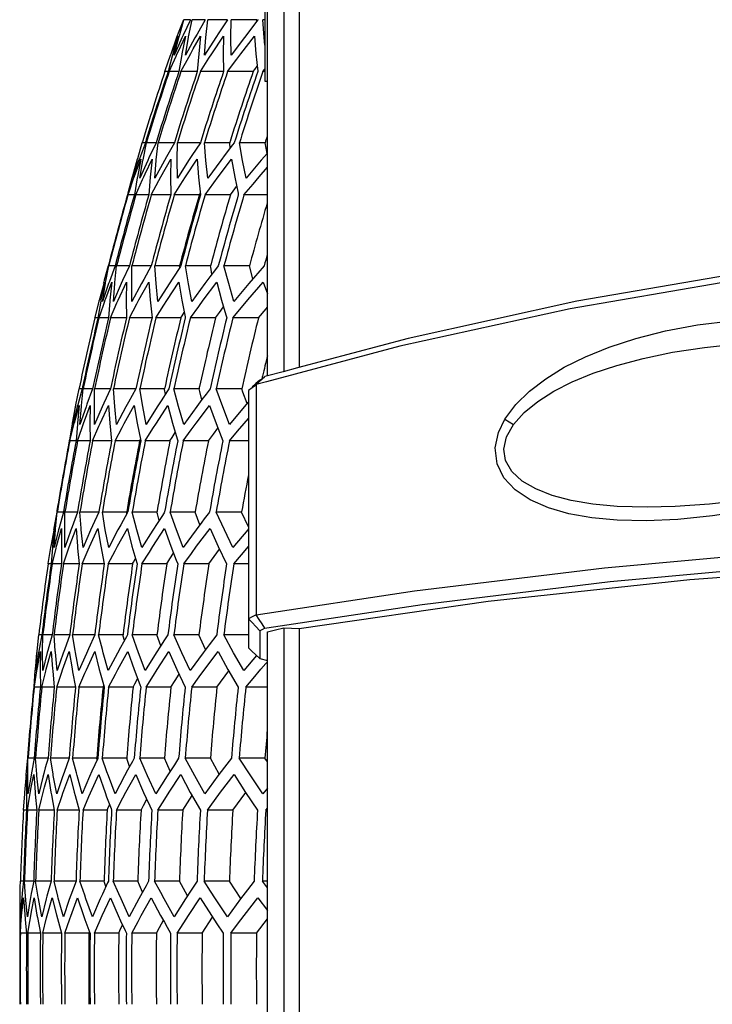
# Model space of a CAD drawing. Extents: x 0 to 297, y 0 to 210.
# Tile 36 of 41: x 213 to 222, y 148 to 161. Entities that reach past the tile are written whole.
import ezdxf

# ---------------------------------------------------------------- set-up
doc = ezdxf.new("R2010")
doc.units = 0
doc.header["$LTSCALE"] = 16.335
doc.header["$MEASUREMENT"] = 0
doc.layers.get('0').update_dxf_attribs({"linetype": 'CONTINUOUS'})

msp = doc.modelspace()

# ---------------------------------------------------------------- linework, layer by layer
at = {"color": 7, "linetype": 'Continuous'}
for p, q in [((216.14716, 162.32854), (216.14716, 160.19666)), ((216.17716, 160.19666), (216.17716, 162.08715)), ((215.1127, 160.97632), (215.04666, 160.80345)), ((215.06496, 160.78973), (215.11909, 160.97632)), ((215.20229, 160.97632), (215.10992, 160.78192)), ((215.20229, 160.97632), (215.11909, 160.97632)), ((215.17864, 160.76045), (215.22152, 160.97632)), ((215.38864, 160.97632), (215.22152, 160.97632)), ((215.38864, 160.97632), (215.28495, 160.79454)), ((215.39684, 160.75123), (215.42087, 160.97632)), ((215.67337, 160.97632), (215.42087, 160.97632)), ((215.67337, 160.97632), (215.56123, 160.8087)), ((216.04345, 160.97632), (215.71889, 160.97632)), ((216.05322, 160.96879), (215.94135, 160.82373)), ((216.04316, 160.95574), (216.04345, 160.97632)), ((216.05904, 160.97632), (216.05322, 160.96879)), ((216.14716, 160.97632), (216.11827, 160.97632)), ((215.02609, 160.74961), (214.95215, 160.54102)), ((214.95622, 160.5424), (215.04241, 160.76848)), ((215.04241, 160.76848), (214.97729, 160.5435)), ((214.99455, 160.52599), (215.05383, 160.75137)), ((215.09396, 160.74833), (215.01847, 160.5795)), ((215.03446, 160.77152), (215.02609, 160.74961)), ((215.04666, 160.80345), (215.03446, 160.77152)), ((215.04432, 160.5705), (215.13822, 160.76848)), ((215.05383, 160.75137), (215.05752, 160.7641)), ((215.05752, 160.7641), (215.06496, 160.78973)), ((215.13822, 160.76848), (215.09372, 160.54391)), ((215.10992, 160.78192), (215.09396, 160.74833)), ((215.13815, 160.52599), (215.17689, 160.75164)), ((215.25833, 160.74788), (215.13815, 160.52599)), ((215.17689, 160.75164), (215.17864, 160.76045)), ((215.23814, 160.60619), (215.33064, 160.76848)), ((215.28495, 160.79454), (215.25833, 160.74788)), ((215.33064, 160.76848), (215.30667, 160.54337)), ((215.52326, 160.75194), (215.37885, 160.52599)), ((215.37885, 160.52599), (215.39684, 160.75123)), ((215.4715, 160.54411), (215.62136, 160.76848)), ((215.56123, 160.8087), (215.52326, 160.75194)), ((215.84004, 160.54392), (216.01298, 160.76848)), ((216.38717, 160.76848), (216.38717, 160.31815)), ((214.88147, 160.33113), (214.95002, 160.52486)), ((214.9741, 160.53136), (214.92697, 160.35175)), ((214.95002, 160.52486), (214.95622, 160.5424)), ((214.95149, 160.36436), (215.0188, 160.51517)), ((214.97729, 160.5435), (214.9741, 160.53136)), ((215.01847, 160.5795), (214.99455, 160.52599)), ((215.0188, 160.51517), (215.03033, 160.54101)), ((215.03033, 160.54101), (215.04432, 160.5705)), ((215.092, 160.5339), (215.05505, 160.31815)), ((215.08058, 160.31815), (215.18063, 160.503)), ((215.09372, 160.54391), (215.092, 160.5339)), ((215.18063, 160.503), (215.20511, 160.54824)), ((215.20511, 160.54824), (215.23814, 160.60619)), ((215.30667, 160.54337), (215.28873, 160.31815)), ((215.43647, 160.48922), (215.4715, 160.54411)), ((215.78863, 160.47436), (215.84004, 160.54392)), ((215.3273, 160.31815), (215.43647, 160.48922)), ((215.67319, 160.31815), (215.78863, 160.47436)), ((216.01814, 160.34608), (216.04818, 160.38632)), ((214.87688, 160.31815), (214.88147, 160.33113)), ((214.91815, 160.31815), (214.87688, 160.31815)), ((214.92697, 160.35175), (214.91815, 160.31815)), ((214.93087, 160.31815), (214.95149, 160.36436)), ((215.05505, 160.31815), (214.93087, 160.31815)), ((215.28873, 160.31815), (215.08058, 160.31815)), ((215.62124, 160.31815), (215.3273, 160.31815)), ((215.9973, 160.31815), (215.67319, 160.31815)), ((215.9973, 160.31815), (216.01814, 160.34608)), ((216.05489, 160.32438), (216.05556, 160.31815)), ((216.12137, 160.31815), (216.14716, 160.34867)), ((216.14716, 160.31815), (216.12137, 160.31815)), ((216.14716, 160.19666), (216.17716, 160.19666)), ((216.14716, 160.19666), (216.17716, 160.19666)), ((216.17716, 159.41748), (216.17716, 160.19666)), ((214.53233, 159.21883), (214.58907, 159.41748)), ((214.63, 159.41748), (214.55355, 159.2145)), ((214.63, 159.41748), (214.58907, 159.41748)), ((214.60051, 159.20187), (214.64261, 159.41748)), ((214.76574, 159.41748), (214.64261, 159.41748)), ((214.76574, 159.41748), (214.67566, 159.22552)), ((214.76845, 159.20166), (214.79106, 159.41748)), ((214.99743, 159.41748), (214.79106, 159.41748)), ((214.99743, 159.41748), (214.89656, 159.23867)), ((215.32705, 159.41748), (215.03567, 159.41748)), ((215.32705, 159.41748), (215.21833, 159.25327)), ((215.69978, 159.41748), (215.37855, 159.41748)), ((215.73623, 159.38962), (215.64385, 159.26873)), ((215.70015, 159.41288), (215.69978, 159.41748)), ((215.70526, 159.34909), (215.70015, 159.41288)), ((215.75753, 159.41748), (215.73623, 159.38962)), ((216.14833, 159.41748), (215.82274, 159.41748)), ((216.17265, 159.27962), (216.14833, 159.41748)), ((216.17716, 158.96715), (216.17716, 159.41748)), ((215.21833, 159.25327), (215.17859, 159.19325)), ((214.52545, 159.20732), (214.46477, 158.99447)), ((214.47237, 158.99001), (214.52481, 159.1925)), ((214.54473, 159.19107), (214.4767, 158.99649)), ((214.49192, 158.99302), (214.5726, 159.20732)), ((214.52481, 159.1925), (214.52877, 159.20638)), ((214.5726, 159.20732), (214.52876, 158.98227)), ((214.52877, 159.20638), (214.53233, 159.21883)), ((214.55355, 159.2145), (214.54473, 159.19107)), ((214.66036, 159.19292), (214.56064, 158.96715)), ((214.56064, 158.96715), (214.59866, 159.19242)), ((214.59866, 159.19242), (214.60051, 159.20187)), ((214.62852, 159.02398), (214.71442, 159.20732)), ((214.67566, 159.22552), (214.66036, 159.19292)), ((214.71442, 159.20732), (214.69086, 158.98175)), ((214.87063, 159.1927), (214.74981, 158.96715)), ((214.74981, 158.96715), (214.76741, 159.19178)), ((214.76741, 159.19178), (214.76845, 159.20166)), ((214.82551, 158.98255), (214.95212, 159.20732)), ((214.89656, 159.23867), (214.87063, 159.1927)), ((215.17859, 159.19325), (215.03555, 158.96715)), ((215.13944, 158.98309), (215.28772, 159.20732)), ((214.4767, 158.99649), (214.46645, 158.96715)), ((214.60922, 158.98279), (214.62852, 159.02398)), ((214.45796, 158.96934), (214.40857, 158.77825)), ((214.41821, 158.78237), (214.481, 158.96206)), ((214.46132, 158.98234), (214.45796, 158.96934)), ((214.46477, 158.99447), (214.46132, 158.98234)), ((214.46645, 158.96715), (214.47237, 158.99001)), ((214.481, 158.96206), (214.49043, 158.98905)), ((214.49043, 158.98905), (214.49192, 158.99302)), ((214.52716, 158.97278), (214.49083, 158.75699)), ((214.52876, 158.98227), (214.52716, 158.97278)), ((214.53629, 158.8174), (214.59554, 158.95176)), ((214.59554, 158.95176), (214.60922, 158.98279)), ((214.69086, 158.98175), (214.6733, 158.75699)), ((214.70486, 158.75699), (214.80226, 158.93909)), ((214.80226, 158.93909), (214.82551, 158.98255)), ((214.99659, 158.75699), (215.1026, 158.92478)), ((215.1026, 158.92478), (215.13944, 158.98309)), ((215.38735, 158.75699), (215.49906, 158.90946)), ((215.88068, 158.75699), (215.99526, 158.89362)), ((216.17716, 158.75699), (216.17716, 158.96715)), ((214.40857, 158.77825), (214.40308, 158.75699)), ((214.40934, 158.75699), (214.41821, 158.78237)), ((214.49083, 158.75699), (214.40934, 158.75699)), ((214.50966, 158.75699), (214.53629, 158.8174)), ((214.6733, 158.75699), (214.50966, 158.75699)), ((214.95203, 158.75699), (214.70486, 158.75699)), ((215.31417, 158.75699), (214.99659, 158.75699)), ((215.31417, 158.75699), (215.31858, 158.7639)), ((215.31858, 158.7639), (215.32724, 158.77749)), ((215.70867, 158.75699), (215.38735, 158.75699)), ((215.70867, 158.75699), (215.7441, 158.80487)), ((215.7441, 158.80487), (215.78737, 158.86337)), ((215.80491, 158.7764), (215.80882, 158.75699)), ((216.17716, 158.75699), (215.88068, 158.75699)), ((216.17716, 158.71894), (216.17716, 158.75699)), ((216.38717, 158.75699), (216.38717, 157.64848)), ((216.17716, 157.85632), (216.17716, 158.71894)), ((214.15963, 157.85632), (214.10854, 157.67516)), ((214.1286, 157.66283), (214.16585, 157.85632)), ((214.24676, 157.85632), (214.16585, 157.85632)), ((214.24676, 157.85632), (214.17345, 157.65953)), ((214.24359, 157.6443), (214.26546, 157.85632)), ((214.42795, 157.85632), (214.26546, 157.85632)), ((214.42795, 157.85632), (214.34184, 157.67102)), ((214.70468, 157.85632), (214.45928, 157.85632)), ((214.70468, 157.85632), (214.6086, 157.68453)), ((215.06417, 157.85632), (214.74891, 157.85632)), ((215.07474, 157.84938), (214.97621, 157.69941)), ((215.06578, 157.83575), (215.06417, 157.85632)), ((215.0793, 157.85632), (215.07474, 157.84938)), ((215.45572, 157.85632), (215.13681, 157.85632)), ((215.51875, 157.80845), (215.44788, 157.71514)), ((215.45861, 157.83963), (215.45572, 157.85632)), ((215.47416, 157.74974), (215.45861, 157.83963)), ((215.55511, 157.85632), (215.51875, 157.80845)), ((215.95007, 157.85632), (215.62642, 157.85632)), ((215.99435, 157.69244), (215.95007, 157.85632)), ((216.05646, 157.76403), (216.02797, 157.73119)), ((216.13653, 157.85632), (216.05646, 157.76403)), ((216.17716, 157.64848), (216.17716, 157.85632)), ((214.04649, 157.42335), (214.1099, 157.64848)), ((214.1099, 157.64848), (214.06665, 157.42345)), ((214.16304, 157.63159), (214.08504, 157.40599)), ((214.08504, 157.40599), (214.12253, 157.63129)), ((214.10167, 157.6508), (214.09614, 157.63122)), ((214.10854, 157.67516), (214.10167, 157.6508)), ((214.12253, 157.63129), (214.12527, 157.64552)), ((214.12527, 157.64552), (214.1286, 157.66283)), ((214.12652, 157.44258), (214.20313, 157.64848)), ((214.17345, 157.65953), (214.16304, 157.63159)), ((214.20313, 157.64848), (214.17995, 157.42334)), ((214.3236, 157.63175), (214.22487, 157.40599)), ((214.22487, 157.40599), (214.24224, 157.6312)), ((214.24224, 157.6312), (214.24359, 157.6443)), ((214.28582, 157.42327), (214.39034, 157.64848)), ((214.34184, 157.67102), (214.3236, 157.63175)), ((214.5791, 157.63179), (214.45919, 157.40599)), ((214.54767, 157.42404), (214.67308, 157.64848)), ((214.6086, 157.68453), (214.5791, 157.63179)), ((214.92974, 157.62868), (214.78994, 157.40599)), ((214.90191, 157.41714), (215.05373, 157.64848)), ((214.97621, 157.69941), (214.92974, 157.62868)), ((216.1233, 157.64848), (216.17716, 157.50169)), ((216.17716, 156.46128), (216.17716, 157.64848)), ((216.38717, 157.64848), (216.38717, 156.5173)), ((213.99145, 157.20779), (214.04185, 157.40515)), ((214.06432, 157.40943), (214.0328, 157.21971)), ((214.04185, 157.40515), (214.04469, 157.41629)), ((214.04469, 157.41629), (214.04649, 157.42335)), ((214.0545, 157.23548), (214.11036, 157.39724)), ((214.06665, 157.42345), (214.06432, 157.40943)), ((214.11036, 157.39724), (214.11954, 157.42382)), ((214.11954, 157.42382), (214.12652, 157.44258)), ((214.17888, 157.40953), (214.16261, 157.19815)), ((214.17995, 157.42334), (214.17888, 157.40953)), ((214.18749, 157.19815), (214.26971, 157.3864)), ((214.26971, 157.3864), (214.28582, 157.42327)), ((214.42781, 157.19815), (214.52076, 157.37332)), ((214.52076, 157.37332), (214.54767, 157.42404)), ((214.86529, 157.35874), (214.90191, 157.41714)), ((214.76459, 157.19815), (214.86529, 157.35874)), ((215.09622, 157.22377), (215.12319, 157.26635)), ((215.20069, 157.19815), (215.30629, 157.3431)), ((215.52022, 157.19815), (215.56999, 157.26582)), ((215.56999, 157.26582), (215.62147, 157.33581)), ((215.74005, 157.19815), (215.84767, 157.32704)), ((216.06482, 157.19815), (216.16045, 157.31156)), ((216.16045, 157.31156), (216.17716, 157.33137)), ((213.98899, 157.19815), (213.99145, 157.20779)), ((214.02922, 157.19815), (213.98899, 157.19815)), ((214.0328, 157.21971), (214.02922, 157.19815)), ((214.0416, 157.19815), (214.0545, 157.23548)), ((214.16261, 157.19815), (214.0416, 157.19815)), ((214.39025, 157.19815), (214.18749, 157.19815)), ((214.71402, 157.19815), (214.42781, 157.19815)), ((215.07999, 157.19815), (214.76459, 157.19815)), ((215.07999, 157.19815), (215.09622, 157.22377)), ((215.13454, 157.20893), (215.13668, 157.19815)), ((215.52022, 157.19815), (215.20069, 157.19815)), ((215.65069, 157.23655), (215.662, 157.19815)), ((216.06482, 157.19815), (215.74005, 157.19815)), ((216.37724, 156.51465), (216.17716, 156.46128)), ((216.55948, 156.56326), (216.37724, 156.51465)), ((216.16483, 156.38561), (216.03393, 156.35063)), ((216.1095, 156.4191), (216.14673, 156.45315)), ((216.1401, 156.44832), (216.14678, 156.45318)), ((216.17716, 156.46128), (216.14678, 156.45318)), ((213.74982, 156.09515), (213.78836, 156.29748)), ((213.82836, 156.29748), (213.77119, 156.09284)), ((213.82836, 156.29748), (213.78836, 156.29748)), ((213.81897, 156.08447), (213.84068, 156.29748)), ((213.96099, 156.29748), (213.84068, 156.29748)), ((213.96099, 156.29748), (213.88891, 156.10235)), ((213.98296, 156.08663), (213.98572, 156.29748)), ((214.18731, 156.29748), (213.98572, 156.29748)), ((214.18731, 156.29748), (214.10294, 156.11452)), ((214.50916, 156.29748), (214.22465, 156.29748)), ((214.50916, 156.29748), (214.41535, 156.12872)), ((214.87293, 156.29748), (214.55943, 156.29748)), ((214.91239, 156.27167), (214.82903, 156.14424)), ((214.87451, 156.28818), (214.87293, 156.29748)), ((214.88455, 156.2291), (214.87451, 156.28818)), ((214.92927, 156.29748), (214.91239, 156.27167)), ((215.31045, 156.29748), (214.9929, 156.29748)), ((215.31969, 156.26259), (215.31045, 156.29748)), ((215.34697, 156.15965), (215.31969, 156.26259)), ((215.45134, 156.29748), (215.4, 156.22967)), ((215.85159, 156.29748), (215.5289, 156.29748)), ((215.86728, 156.25438), (215.85159, 156.29748)), ((215.91927, 156.11157), (215.86728, 156.25438)), ((215.93716, 156.27794), (215.93716, 153.3845)), ((214.41535, 156.12872), (214.38271, 156.07001)), ((215.4, 156.22967), (215.34765, 156.16054)), ((213.74483, 156.08732), (213.70222, 155.86328)), ((213.71085, 155.86192), (213.74566, 156.07329)), ((213.76546, 156.07233), (213.71397, 155.86908)), ((213.72945, 155.86699), (213.79093, 156.08732)), ((213.74566, 156.07329), (213.74821, 156.08668)), ((213.74821, 156.08668), (213.74982, 156.09515)), ((213.77119, 156.09284), (213.76546, 156.07233)), ((213.79093, 156.08732), (213.76803, 155.86219)), ((213.80058, 155.84715), (213.81773, 156.07233)), ((213.87728, 156.07086), (213.80058, 155.84715)), ((213.81773, 156.07233), (213.81897, 156.08447)), ((213.84561, 155.8597), (213.92959, 156.08732)), ((213.88891, 156.10235), (213.87728, 156.07086)), ((213.98277, 156.07229), (213.98296, 156.08663)), ((213.98563, 155.84715), (213.98277, 156.07229)), ((214.08129, 156.06757), (213.98563, 155.84715)), ((214.05566, 155.85668), (214.16192, 156.08732)), ((214.10294, 156.11452), (214.08129, 156.06757)), ((214.38271, 156.07001), (214.26506, 155.84715)), ((214.36198, 155.85715), (214.48981, 156.08732)), ((213.6998, 155.84856), (213.66727, 155.65074)), ((213.67594, 155.65596), (213.72335, 155.84337)), ((213.70222, 155.86328), (213.6998, 155.84856)), ((213.71397, 155.86908), (213.70841, 155.84715)), ((213.70841, 155.84715), (213.71085, 155.86192)), ((213.72335, 155.84337), (213.72818, 155.86244)), ((213.72818, 155.86244), (213.72945, 155.86699)), ((213.76708, 155.84969), (213.75091, 155.63699)), ((213.76803, 155.86219), (213.76708, 155.84969)), ((213.78616, 155.68608), (213.83704, 155.83466)), ((213.83704, 155.83466), (213.84561, 155.8597)), ((213.96042, 155.63699), (214.0411, 155.8231)), ((214.0411, 155.8231), (214.05566, 155.85668)), ((214.24588, 155.63699), (214.33676, 155.80933)), ((214.33676, 155.80933), (214.36198, 155.85715)), ((214.62809, 155.63699), (214.72621, 155.79401)), ((215.11033, 155.63699), (215.21264, 155.77782)), ((215.49318, 155.72452), (215.54906, 155.80071)), ((215.69696, 155.63699), (215.80053, 155.76125)), ((213.66727, 155.65074), (213.66501, 155.63699)), ((213.67114, 155.63699), (213.67594, 155.65596)), ((213.75091, 155.63699), (213.67114, 155.63699)), ((213.76935, 155.63699), (213.78616, 155.68608)), ((213.92953, 155.63699), (213.76935, 155.63699)), ((214.20228, 155.63699), (213.96042, 155.63699)), ((214.55652, 155.63699), (214.24588, 155.63699)), ((214.55652, 155.63699), (214.55981, 155.64317)), ((214.55981, 155.64317), (214.56744, 155.65751)), ((214.94222, 155.63699), (214.62809, 155.63699)), ((214.94222, 155.63699), (214.97008, 155.68116)), ((214.97008, 155.68116), (215.00934, 155.74341)), ((215.03256, 155.6631), (215.0401, 155.63699)), ((215.42899, 155.63699), (215.11033, 155.63699)), ((215.42899, 155.63699), (215.49318, 155.72452)), ((215.93716, 155.63699), (215.69696, 155.63699)), ((213.50591, 154.73632), (213.46694, 154.53008)), ((213.4909, 154.52691), (213.51201, 154.73632)), ((213.59143, 154.73632), (213.51201, 154.73632)), ((213.59143, 154.73632), (213.53613, 154.53703)), ((213.60696, 154.52794), (213.60978, 154.73632)), ((213.76923, 154.73632), (213.60978, 154.73632)), ((213.76923, 154.73632), (213.69981, 154.54718)), ((214.04073, 154.73632), (213.79998, 154.73632)), ((213.81537, 154.53338), (213.79998, 154.73632)), ((214.04073, 154.73632), (213.95976, 154.55996)), ((214.39331, 154.73632), (214.08412, 154.73632)), ((214.40466, 154.73003), (214.31854, 154.57466)), ((214.39675, 154.71577), (214.39331, 154.73632)), ((214.40815, 154.73632), (214.40466, 154.73003)), ((214.77717, 154.73632), (214.46454, 154.73632)), ((214.78338, 154.71253), (214.77717, 154.73632)), ((214.84547, 154.69174), (214.77943, 154.59058)), ((214.80498, 154.62972), (214.78338, 154.71253)), ((214.87458, 154.73632), (214.84547, 154.69174)), ((215.26155, 154.73632), (214.94446, 154.73632)), ((215.32013, 154.57246), (215.26155, 154.73632)), ((215.37765, 154.64845), (215.34648, 154.60728)), ((215.44416, 154.73632), (215.37765, 154.64845)), ((215.85086, 154.73632), (215.52817, 154.73632)), ((215.93716, 154.54817), (215.85086, 154.73632)), ((213.43325, 154.30527), (213.47539, 154.52848)), ((213.47539, 154.52848), (213.45258, 154.30196)), ((213.46694, 154.53008), (213.46365, 154.51266)), ((213.52902, 154.51141), (213.47231, 154.28599)), ((213.47231, 154.28599), (213.48919, 154.50996)), ((213.48919, 154.50996), (213.4909, 154.52691)), ((213.50756, 154.31432), (213.56694, 154.52848)), ((213.53613, 154.53703), (213.52902, 154.51141)), ((213.56694, 154.52848), (213.56406, 154.31549)), ((213.60689, 154.52264), (213.60696, 154.52794)), ((213.60972, 154.28599), (213.60689, 154.52264)), ((213.68437, 154.50512), (213.60972, 154.28599)), ((213.66531, 154.29546), (213.75077, 154.52848)), ((213.69981, 154.54718), (213.68437, 154.50512)), ((213.75077, 154.52848), (213.76783, 154.30325)), ((213.81706, 154.5111), (213.81537, 154.53338)), ((213.83993, 154.28599), (213.81706, 154.5111)), ((213.93517, 154.50641), (213.83993, 154.28599)), ((213.92106, 154.29467), (214.02832, 154.52848)), ((213.95976, 154.55996), (213.93517, 154.50641)), ((214.28261, 154.50983), (214.16478, 154.28599)), ((214.27608, 154.3015), (214.40186, 154.52848)), ((214.31854, 154.57466), (214.28261, 154.50983)), ((213.3972, 154.08443), (213.43001, 154.28544)), ((213.43001, 154.28544), (213.4312, 154.2927)), ((213.4312, 154.2927), (213.43325, 154.30527)), ((213.45149, 154.28756), (213.43573, 154.07815)), ((213.45258, 154.30196), (213.45149, 154.28756)), ((213.45498, 154.10628), (213.49851, 154.2794)), ((213.49851, 154.2794), (213.50463, 154.30376)), ((213.50463, 154.30376), (213.50756, 154.31432)), ((213.56406, 154.31549), (213.56441, 154.28545)), ((213.56441, 154.28545), (213.56689, 154.07815)), ((213.59134, 154.07815), (213.65665, 154.27002)), ((213.65665, 154.27002), (213.66531, 154.29546)), ((213.76783, 154.30325), (213.7703, 154.27893)), ((213.7703, 154.27893), (213.79066, 154.07815)), ((213.82759, 154.07815), (213.90516, 154.25783)), ((213.90516, 154.25783), (213.92106, 154.29467)), ((214.24555, 154.24349), (214.27608, 154.3015)), ((215.43523, 154.07815), (215.57151, 154.26395)), ((215.84899, 154.19419), (215.93716, 154.29975)), ((214.15854, 154.07815), (214.24555, 154.24349)), ((214.48064, 154.10121), (214.50464, 154.14641)), ((214.58695, 154.07815), (214.68029, 154.22778)), ((214.9007, 154.07815), (214.94021, 154.1409)), ((214.94021, 154.1409), (214.98743, 154.21589)), ((215.11651, 154.07815), (215.21314, 154.21116)), ((215.75207, 154.07815), (215.84899, 154.19419)), ((213.39618, 154.07815), (213.3972, 154.08443)), ((213.43573, 154.07815), (213.39618, 154.07815)), ((213.44791, 154.07815), (213.45498, 154.10628)), ((213.56689, 154.07815), (213.44791, 154.07815)), ((213.79066, 154.07815), (213.59134, 154.07815)), ((214.10885, 154.07815), (213.82759, 154.07815)), ((214.46839, 154.07815), (214.15854, 154.07815)), ((214.46839, 154.07815), (214.48064, 154.10121)), ((214.5199, 154.09281), (214.52407, 154.07815)), ((214.9007, 154.07815), (214.58695, 154.07815)), ((215.02226, 154.12444), (215.03989, 154.07815)), ((215.43523, 154.07815), (215.11651, 154.07815)), ((215.93716, 154.07815), (215.75207, 154.07815)), ((215.93716, 153.3845), (215.93716, 153.00859)), ((216.14678, 153.2633), (216.1145, 153.24699)), ((216.14678, 153.2633), (216.1698, 153.26679)), ((216.38717, 153.26797), (216.58071, 153.26138)), ((213.25701, 152.97149), (213.27766, 153.17748)), ((213.31708, 153.17748), (213.27766, 153.17748)), ((213.31708, 153.17748), (213.2783, 152.97114)), ((213.32643, 152.96696), (213.32922, 153.17748)), ((213.44779, 153.17748), (213.32922, 153.17748)), ((213.44779, 153.17748), (213.39294, 152.97904)), ((213.67082, 153.17748), (213.47217, 153.17748)), ((213.4876, 152.97124), (213.47217, 153.17748)), ((213.67082, 153.17748), (213.60222, 152.99008)), ((213.98791, 153.17748), (213.70761, 153.17748)), ((213.74005, 152.97973), (213.70761, 153.17748)), ((213.98791, 153.17748), (213.90827, 153.00369)), ((214.3462, 153.17748), (214.03743, 153.17748)), ((214.08476, 152.99213), (214.03743, 153.17748)), ((214.38865, 153.15396), (214.31399, 153.01921)), ((214.34965, 153.16407), (214.3462, 153.17748)), ((214.36381, 153.10913), (214.34965, 153.16407)), ((214.40168, 153.17748), (214.38865, 153.15396)), ((214.77696, 153.17748), (214.46433, 153.17748)), ((214.79228, 153.134), (214.77696, 153.17748)), ((214.82554, 153.03966), (214.79228, 153.134)), ((214.91564, 153.17748), (214.87411, 153.11396)), ((215.30951, 153.17748), (214.99197, 153.17748)), ((215.39336, 152.99161), (215.30951, 153.17748)), ((215.53443, 153.17748), (215.44021, 153.05334)), ((215.93716, 153.17748), (215.62516, 153.17748)), ((216.1145, 153.24699), (216.08193, 153.23056)), ((216.17716, 144.67504), (216.17716, 153.21827)), ((214.87411, 153.11396), (214.8231, 153.03594)), ((213.25313, 152.96732), (213.23059, 152.74214)), ((213.23822, 152.72715), (213.25507, 152.95217)), ((213.27511, 152.95421), (213.24056, 152.74154)), ((213.25507, 152.95217), (213.25656, 152.96698)), ((213.25642, 152.74267), (213.29859, 152.96732)), ((213.25656, 152.96698), (213.25701, 152.97149)), ((213.2783, 152.97114), (213.27511, 152.95421)), ((213.29859, 152.96732), (213.29573, 152.74919)), ((213.32635, 152.96069), (213.32643, 152.96696)), ((213.32916, 152.72715), (213.32635, 152.96069)), ((213.38607, 152.95421), (213.32916, 152.72715)), ((213.3736, 152.74391), (213.43533, 152.96732)), ((213.39294, 152.97904), (213.38607, 152.95421)), ((213.43533, 152.96732), (213.45169, 152.74849)), ((213.48862, 152.9577), (213.4876, 152.97124)), ((213.51175, 152.72715), (213.48862, 152.9577)), ((213.58644, 152.94698), (213.51175, 152.72715)), ((213.57959, 152.73552), (213.6644, 152.96732)), ((213.60222, 152.99008), (213.58644, 152.94698)), ((213.6644, 152.96732), (213.70055, 152.74675)), ((213.74384, 152.95661), (213.74005, 152.97973)), ((213.78741, 152.72715), (213.74384, 152.95661)), ((213.88127, 152.94478), (213.78741, 152.72715)), ((213.90827, 153.00369), (213.88127, 152.94478)), ((213.88132, 152.73536), (213.98762, 152.96732)), ((213.98762, 152.96732), (214.04507, 152.7421)), ((214.09494, 152.95226), (214.08476, 152.99213)), ((214.15836, 152.72715), (214.09494, 152.95226)), ((214.28106, 152.73888), (214.40764, 152.96732)), ((216.03827, 152.91692), (215.87915, 152.72715)), ((216.08193, 152.88031), (216.17716, 152.85202)), ((216.09449, 152.74279), (216.15719, 152.81473)), ((216.15719, 152.81473), (216.17716, 152.83765)), ((213.22952, 152.7278), (213.21422, 152.5233)), ((213.22182, 152.52944), (213.2535, 152.72467)), ((213.23059, 152.74214), (213.22952, 152.7278)), ((213.24056, 152.74154), (213.23822, 152.72715)), ((213.2535, 152.72467), (213.25642, 152.74267)), ((213.29573, 152.74919), (213.29601, 152.72674)), ((213.29601, 152.72674), (213.29856, 152.51699)), ((213.31676, 152.51699), (213.36703, 152.71766)), ((213.36703, 152.71766), (213.3736, 152.74391)), ((213.45169, 152.74849), (213.45441, 152.7214)), ((213.45441, 152.7214), (213.4749, 152.51699)), ((213.50539, 152.51699), (213.57003, 152.70736)), ((213.57003, 152.70736), (213.57959, 152.73552)), ((213.70055, 152.74675), (213.70715, 152.71192)), ((213.70715, 152.71192), (213.74413, 152.51699)), ((213.78715, 152.51699), (213.86361, 152.69428)), ((213.86361, 152.69428), (213.88132, 152.73536)), ((214.04507, 152.7421), (214.05728, 152.6987)), ((214.05728, 152.6987), (214.10733, 152.52083)), ((214.16431, 152.51699), (214.24962, 152.67913)), ((214.24962, 152.67913), (214.28106, 152.73888)), ((214.64003, 152.51699), (214.731, 152.6626)), ((215.00576, 152.59864), (215.05757, 152.6808)), ((215.21847, 152.51699), (215.31192, 152.64523)), ((215.53816, 152.51699), (215.68879, 152.7217)), ((215.99782, 152.62758), (216.09449, 152.74279)), ((213.21422, 152.5233), (213.21375, 152.51699)), ((213.2198, 152.51699), (213.22182, 152.52944)), ((213.29856, 152.51699), (213.2198, 152.51699)), ((213.4749, 152.51699), (213.31676, 152.51699)), ((213.74413, 152.51699), (213.50539, 152.51699)), ((214.0937, 152.51699), (213.78715, 152.51699)), ((214.0937, 152.51699), (214.09604, 152.52237)), ((214.09604, 152.52237), (214.10263, 152.53753)), ((214.10733, 152.52083), (214.10841, 152.51699)), ((214.47422, 152.51699), (214.16431, 152.51699)), ((214.47422, 152.51699), (214.49545, 152.55698)), ((214.49545, 152.55698), (214.53075, 152.62348)), ((214.55882, 152.54878), (214.57077, 152.51699)), ((214.95428, 152.51699), (214.64003, 152.51699)), ((214.95428, 152.51699), (215.00576, 152.59864)), ((215.10202, 152.58703), (215.13523, 152.51699)), ((215.53816, 152.51699), (215.21847, 152.51699)), ((215.90504, 152.51699), (215.99782, 152.62758)), ((216.17716, 152.51699), (215.90504, 152.51699)), ((213.13511, 151.61632), (213.11447, 151.40933)), ((213.21974, 151.61632), (213.14115, 151.61632)), ((213.21974, 151.61632), (213.18849, 151.45248)), ((213.39568, 151.61632), (213.2379, 151.61632)), ((213.25321, 151.41143), (213.2379, 151.61632)), ((213.66431, 151.61632), (213.42611, 151.61632)), ((213.4583, 151.41868), (213.42611, 151.61632)), ((213.66431, 151.61632), (213.59799, 151.43496)), ((214.01308, 151.61632), (213.70723, 151.61632)), ((213.75442, 151.42972), (213.70723, 151.61632)), ((214.02521, 151.61076), (213.95115, 151.44929)), ((214.01398, 151.61281), (214.01308, 151.61632)), ((214.01832, 151.59576), (214.01398, 151.61281)), ((214.02776, 151.61632), (214.02521, 151.61076)), ((214.39271, 151.61632), (214.08353, 151.61632)), ((214.14306, 151.44404), (214.08353, 151.61632)), ((214.40315, 151.58638), (214.39271, 151.61632)), ((214.42985, 151.5098), (214.40315, 151.58638)), ((214.46631, 151.57543), (214.40523, 151.46549)), ((214.48903, 151.61632), (214.46631, 151.57543)), ((214.87162, 151.61632), (214.55813, 151.61632)), ((214.6267, 151.46093), (214.55813, 151.61632)), ((214.9015, 151.54924), (214.87162, 151.61632)), ((214.94458, 151.4525), (214.9015, 151.54924)), ((214.99776, 151.53351), (214.96446, 151.48279)), ((215.05213, 151.61632), (214.99776, 151.53351)), ((215.45407, 151.61632), (215.13517, 151.61632)), ((215.56598, 151.41159), (215.45407, 151.61632)), ((215.72224, 151.61632), (215.63398, 151.50068)), ((216.14557, 151.61632), (215.82001, 151.61632)), ((216.17716, 151.568), (216.14557, 151.61632)), ((213.10052, 151.18278), (213.12303, 151.40848)), ((213.11447, 151.40933), (213.11258, 151.39043)), ((213.12303, 151.40848), (213.12056, 151.26527)), ((213.18849, 151.45248), (213.16267, 151.30331)), ((213.18258, 151.24545), (213.21368, 151.40848)), ((213.21368, 151.40848), (213.2305, 151.18317)), ((213.25468, 151.39165), (213.25321, 151.41143)), ((213.27725, 151.16599), (213.25468, 151.39165)), ((213.34213, 151.42282), (213.32978, 151.37672)), ((213.35085, 151.24815), (213.39567, 151.40848)), ((213.39567, 151.40848), (213.43176, 151.18671)), ((213.46224, 151.39444), (213.4583, 151.41868)), ((213.5053, 151.16599), (213.46224, 151.39444)), ((213.59799, 151.43496), (213.57834, 151.38122)), ((213.58462, 151.17389), (213.67042, 151.40848)), ((213.67042, 151.40848), (213.72636, 151.18698)), ((213.76334, 151.39443), (213.75442, 151.42972)), ((213.82706, 151.16599), (213.76334, 151.39443)), ((213.95115, 151.44929), (213.92016, 151.38171)), ((213.93303, 151.17507), (214.04013, 151.40848)), ((214.16168, 151.39014), (214.14306, 151.44404)), ((214.24513, 151.16599), (214.16168, 151.39014)), ((213.12056, 151.26527), (213.12041, 151.11813)), ((213.14112, 151.16599), (213.13851, 151.32899)), ((213.16267, 151.30331), (213.14112, 151.16599)), ((213.57834, 151.38122), (213.5053, 151.16599)), ((213.92016, 151.38171), (213.82706, 151.16599)), ((213.08379, 150.95815), (213.09925, 151.16574)), ((213.09925, 151.16574), (213.0995, 151.16909)), ((213.0995, 151.16909), (213.10052, 151.18278)), ((213.2305, 151.18317), (213.23267, 151.16153)), ((213.23267, 151.16153), (213.253, 150.95815)), ((213.43176, 151.18671), (213.43804, 151.15333)), ((213.43804, 151.15333), (213.47479, 150.95815)), ((213.51139, 150.95815), (213.57402, 151.14266)), ((213.57402, 151.14266), (213.58462, 151.17389)), ((213.72636, 151.18698), (213.73904, 151.14147)), ((213.73904, 151.14147), (213.79012, 150.95815)), ((213.91307, 151.12885), (213.93303, 151.17507)), ((215.10399, 150.95815), (215.22174, 151.14397)), ((215.73931, 150.95815), (215.90299, 151.17924)), ((216.17716, 151.23566), (216.11833, 151.16599)), ((213.12041, 151.11813), (213.123, 150.95815)), ((213.83936, 150.95815), (213.91307, 151.12885)), ((214.13893, 151.1265), (214.19483, 150.97616)), ((214.15517, 150.97834), (214.17613, 151.02646)), ((214.26382, 150.95815), (214.34555, 151.11298)), ((214.57462, 150.95815), (214.60508, 151.01534)), ((214.60508, 151.01534), (214.64798, 151.0959)), ((214.64176, 151.10919), (214.68769, 151.01109)), ((214.68769, 151.01109), (214.71248, 150.95815)), ((214.78836, 150.95815), (214.87481, 151.09584)), ((215.4177, 150.95815), (215.50554, 151.07796)), ((213.123, 150.95815), (213.08379, 150.95815)), ((213.253, 150.95815), (213.13507, 150.95815)), ((213.47479, 150.95815), (213.27724, 150.95815)), ((213.79012, 150.95815), (213.51139, 150.95815)), ((214.14637, 150.95815), (213.83936, 150.95815)), ((214.14637, 150.95815), (214.15517, 150.97834)), ((214.19483, 150.97616), (214.20153, 150.95815)), ((214.57462, 150.95815), (214.26382, 150.95815)), ((215.10399, 150.95815), (214.78836, 150.95815)), ((215.73931, 150.95815), (215.4177, 150.95815)), ((216.15786, 150.95815), (216.17716, 150.98097)), ((216.17716, 150.95815), (216.15786, 150.95815)), ((213.08373, 150.05748), (213.04456, 150.05748)), ((213.21359, 150.05748), (213.09579, 150.05748)), ((213.21359, 150.05748), (213.18342, 149.89954)), ((213.43514, 150.05748), (213.2378, 150.05748)), ((213.27049, 149.85557), (213.2378, 150.05748)), ((213.43514, 150.05748), (213.38205, 149.86534)), ((213.75011, 150.05748), (213.47169, 150.05748)), ((213.51983, 149.86553), (213.47169, 150.05748)), ((213.75011, 150.05748), (213.68436, 149.87817)), ((214.10594, 150.05748), (213.79929, 150.05748)), ((213.8605, 149.87886), (213.79929, 150.05748)), ((214.15138, 150.03653), (214.08549, 149.89359)), ((214.11182, 150.04047), (214.10594, 150.05748)), ((214.12955, 149.98918), (214.11182, 150.04047)), ((214.16104, 150.05748), (214.15138, 150.03653)), ((214.53369, 150.05748), (214.22326, 150.05748)), ((214.29437, 149.89475), (214.22326, 150.05748)), ((214.55611, 150.00664), (214.53369, 150.05748)), ((214.67139, 150.05748), (214.63865, 149.99886)), ((215.06242, 150.05748), (214.74718, 150.05748)), ((214.82475, 149.91256), (214.74718, 150.05748)), ((215.16283, 149.87164), (215.06242, 150.05748)), ((215.28569, 150.05748), (215.20071, 149.92894)), ((215.69695, 150.05748), (215.37574, 150.05748)), ((215.45614, 149.93161), (215.37574, 150.05748)), ((215.83953, 149.83639), (215.69695, 150.05748)), ((216.00975, 150.05748), (215.92525, 149.94772)), ((216.17716, 149.97439), (216.11496, 150.05748)), ((216.17716, 150.05748), (216.11496, 150.05748)), ((213.18342, 149.89954), (213.15725, 149.74882)), ((214.59444, 149.91972), (214.55611, 150.00664)), ((214.63865, 149.99886), (214.58941, 149.9107)), ((213.03674, 149.76025), (213.03595, 149.69615)), ((213.13498, 149.60715), (213.11819, 149.76995)), ((213.19043, 149.69502), (213.21957, 149.84732)), ((213.21957, 149.84732), (213.25528, 149.62673)), ((213.2735, 149.83698), (213.27049, 149.85557)), ((213.31657, 149.60715), (213.2735, 149.83698)), ((213.37344, 149.83416), (213.31657, 149.60715)), ((213.38205, 149.86534), (213.37344, 149.83416)), ((213.38551, 149.62388), (213.44724, 149.84732)), ((213.44724, 149.84732), (213.50109, 149.63249)), ((213.52564, 149.84235), (213.51983, 149.86553)), ((213.59071, 149.60715), (213.52564, 149.84235)), ((213.66469, 149.82452), (213.59071, 149.60715)), ((213.68436, 149.87817), (213.66469, 149.82452)), ((213.68308, 149.61453), (213.76847, 149.84732)), ((213.76847, 149.84732), (213.84543, 149.62255)), ((213.8764, 149.83245), (213.8605, 149.87886)), ((213.95958, 149.60715), (213.8764, 149.83245)), ((214.08243, 149.62312), (214.18584, 149.84732)), ((216.05566, 149.84732), (216.17716, 149.68475)), ((213.15725, 149.74882), (213.13498, 149.60715)), ((213.25528, 149.62673), (213.26091, 149.59672)), ((213.26091, 149.59672), (213.29833, 149.39699)), ((213.32867, 149.39699), (213.37749, 149.59189)), ((213.37749, 149.59189), (213.38551, 149.62388)), ((213.50109, 149.63249), (213.51397, 149.58592)), ((213.51397, 149.58592), (213.56622, 149.39699)), ((213.60902, 149.39699), (213.67123, 149.57973)), ((213.67123, 149.57973), (213.68308, 149.61453)), ((213.84543, 149.62255), (213.86411, 149.57193)), ((213.86411, 149.57193), (213.92689, 149.40174)), ((213.98426, 149.39699), (214.05711, 149.56481)), ((214.05711, 149.56481), (214.08243, 149.62312)), ((214.31502, 149.55556), (214.37158, 149.43366)), ((214.45749, 149.39699), (214.53764, 149.54799)), ((214.81019, 149.4719), (214.8578, 149.56079)), ((214.87092, 149.53749), (214.90671, 149.47393)), ((215.03282, 149.39699), (215.11684, 149.52987)), ((215.35074, 149.39699), (215.48141, 149.60171)), ((215.53706, 149.51835), (215.61808, 149.39699)), ((215.71555, 149.39699), (215.79994, 149.51108)), ((216.04007, 149.39699), (216.17716, 149.5805)), ((213.12287, 149.39699), (213.04449, 149.39699)), ((213.29833, 149.39699), (213.14098, 149.39699)), ((213.56622, 149.39699), (213.32867, 149.39699)), ((213.91401, 149.39699), (213.60902, 149.39699)), ((213.91401, 149.39699), (213.91555, 149.40149)), ((213.91555, 149.40149), (213.92107, 149.41754)), ((213.92689, 149.40174), (213.92864, 149.39699)), ((214.29255, 149.39699), (213.98426, 149.39699)), ((214.29255, 149.39699), (214.30801, 149.43229)), ((214.30801, 149.43229), (214.33919, 149.50347)), ((214.37158, 149.43366), (214.3886, 149.39699)), ((214.77006, 149.39699), (214.45749, 149.39699)), ((214.77006, 149.39699), (214.81019, 149.4719)), ((214.90671, 149.47393), (214.95003, 149.39699)), ((215.35074, 149.39699), (215.03282, 149.39699)), ((216.04007, 149.39699), (215.71555, 149.39699))]:
    msp.add_line(p, q, dxfattribs=at)
at = {"color": 9, "linetype": 'Continuous'}
msp.add_line((219.18982, 155.91138), (219.29742, 155.84666), dxfattribs=at)
at = {"color": 7, "linetype": 'Continuous'}
for points in [[(216.58071, 168.1467), (216.58071, 168.10145), (216.58071, 167.74071), (216.58071, 167.02603), (216.58071, 165.97087), (216.58071, 164.5951), (216.58071, 162.92462), (216.58071, 160.99089), (216.58071, 158.83034), (216.58071, 156.56892)], [(216.38717, 161.87699), (216.38717, 160.98687), (216.38717, 160.76848)], [(215.71877, 160.52599), (215.71577, 160.75116), (215.71889, 160.97632)], [(216.14716, 160.65322), (216.13653, 160.75107), (216.11827, 160.97632)], [(215.62136, 160.76848), (215.61825, 160.54332), (215.62124, 160.31815)], [(215.94135, 160.82373), (215.88586, 160.75177), (215.71877, 160.52599)], [(216.01298, 160.76848), (216.03126, 160.5425), (216.05489, 160.32438)], [(216.38717, 160.31815), (216.38717, 158.82522), (216.38717, 158.75699)], [(215.03555, 158.96715), (215.03262, 159.19795), (215.03567, 159.41748)], [(215.42032, 158.96715), (215.39641, 159.19226), (215.37855, 159.41748)], [(215.90759, 158.96715), (215.8621, 159.19218), (215.82274, 159.41748)], [(215.64385, 159.26873), (215.58601, 159.19305), (215.42032, 158.96715)], [(216.17716, 159.28479), (216.09851, 159.19458), (215.90759, 158.96715)], [(214.95212, 159.20732), (214.94909, 158.98746), (214.95203, 158.75699)], [(215.28772, 159.20732), (215.30555, 158.98209), (215.32941, 158.75699)], [(215.49906, 158.90946), (215.55285, 158.98288), (215.72419, 159.20732)], [(215.72419, 159.20732), (215.76345, 158.98203), (215.80491, 158.7764)], [(215.99526, 158.89362), (216.07162, 158.98466), (216.17716, 159.10582)], [(230.58029, 158.52197), (228.73876, 158.44786), (225.586, 158.20604), (222.64231, 157.84297), (220.10129, 157.40703), (217.96173, 156.93728), (216.55948, 156.56326)], [(230.57815, 158.43131), (228.7165, 158.35799), (225.53616, 158.11567), (222.57343, 157.7511), (220.01661, 157.31294), (217.85939, 156.83842), (216.16483, 156.38561)], [(214.45919, 157.40599), (214.45629, 157.63117), (214.45928, 157.85632)], [(214.78994, 157.40599), (214.76627, 157.63308), (214.74891, 157.85632)], [(215.21996, 157.40599), (215.17589, 157.62825), (215.13681, 157.85632)], [(215.75312, 157.40599), (215.68674, 157.63087), (215.62642, 157.85632)], [(214.39034, 157.64848), (214.38736, 157.42332), (214.39025, 157.19815)], [(214.67308, 157.64848), (214.6904, 157.42523), (214.71402, 157.19815)], [(215.05373, 157.64848), (215.09248, 157.42165), (215.13454, 157.20893)], [(215.44788, 157.71514), (215.38449, 157.63169), (215.21996, 157.40599)], [(215.30629, 157.3431), (215.36465, 157.42321), (215.53565, 157.64848)], [(215.53565, 157.64848), (215.59579, 157.42306), (215.65069, 157.23655)], [(216.02797, 157.73119), (215.94161, 157.63165), (215.75312, 157.40599)], [(215.84767, 157.32704), (215.92849, 157.42383), (216.1233, 157.64848)], [(219.18982, 155.91138), (219.32742, 156.0975), (219.50268, 156.26961), (219.70773, 156.42612), (219.9434, 156.57082), (220.21208, 156.70491), (220.5144, 156.82736), (220.85135, 156.93653), (221.2267, 157.03105), (221.63509, 157.10692), (222.06212, 157.16032)], [(219.29742, 155.84666), (219.43381, 155.99855), (219.60764, 156.13889), (219.81089, 156.26667), (220.04458, 156.38474), (220.31097, 156.4942), (220.61074, 156.59411), (220.94483, 156.68325), (221.31699, 156.76042), (221.72193, 156.82235), (222.14535, 156.86597), (222.57264, 156.89037), (222.93285, 156.89666)], [(216.08193, 156.406), (216.0329, 156.36316), (215.98515, 156.32145)], [(216.03393, 156.35016), (216.0721, 156.38493), (216.1095, 156.4191)], [(216.08193, 156.406), (216.11451, 156.42971), (216.1401, 156.44832)], [(214.26506, 155.84715), (214.24193, 156.07225), (214.22465, 156.29748)], [(214.64118, 155.84715), (214.59734, 156.07222), (214.55943, 156.29748)], [(215.11722, 155.84715), (215.05208, 156.07205), (214.9929, 156.29748)], [(215.69747, 155.84715), (215.61103, 156.06965), (215.5289, 156.29748)], [(215.93716, 156.27982), (215.98592, 156.31529), (216.03393, 156.35016)], [(216.03393, 156.35016), (216.03393, 154.90975), (216.03393, 153.43136)], [(214.82903, 156.14424), (214.78059, 156.07017), (214.64118, 155.84715)], [(215.34765, 156.16054), (215.28116, 156.07273), (215.11722, 155.84715)], [(215.93716, 156.13223), (215.88192, 156.06843), (215.69747, 155.84715)], [(213.92959, 156.08732), (213.92666, 155.86213), (213.92953, 155.63699)], [(214.16192, 156.08732), (214.17918, 155.86208), (214.20228, 155.63699)], [(214.48981, 156.08732), (214.52766, 155.86207), (214.57143, 155.63699)], [(214.72621, 155.79401), (214.7693, 155.86297), (214.91604, 156.08732)], [(214.91604, 156.08732), (214.97514, 155.86175), (215.03256, 155.6631)], [(215.21264, 155.77782), (215.2739, 155.86214), (215.44435, 156.08732)], [(215.44435, 156.08732), (215.52653, 155.85885), (215.61252, 155.63699)], [(215.80053, 155.76125), (215.88152, 155.85842), (215.93716, 155.92269)], [(224.59841, 155.4197), (224.1909, 155.26336), (223.52582, 155.04536), (222.89235, 154.87982), (222.32313, 154.76269), (221.82483, 154.68654), (221.38208, 154.64223), (220.9806, 154.62477), (220.61508, 154.63185), (220.29185, 154.66161), (220.00307, 154.71298), (219.74277, 154.78771), (219.5107, 154.88938), (219.31873, 155.01802), (219.17741, 155.17041), (219.09131, 155.34796), (219.06863, 155.54896), (219.10934, 155.74335), (219.18982, 155.91138)], [(220.99548, 154.79666), (220.61605, 154.80792), (220.30646, 154.83708), (220.03127, 154.88352), (219.78927, 154.9472), (219.58107, 155.02871), (219.40915, 155.12917), (219.279, 155.24964), (219.19931, 155.38756), (219.17642, 155.53458), (219.20911, 155.68866), (219.29735, 155.84666)], [(224.59636, 155.42635), (224.05787, 155.26061), (223.44343, 155.10462), (222.8214, 154.978), (222.27067, 154.89086), (221.78358, 154.83515), (221.35008, 154.80501), (220.99548, 154.79666)], [(214.16478, 154.28599), (214.12153, 154.51105), (214.08412, 154.73632)], [(214.58697, 154.28599), (214.52281, 154.51096), (214.46454, 154.73632)], [(215.11014, 154.28599), (215.02431, 154.51089), (214.94446, 154.73632)], [(215.73907, 154.28599), (215.63169, 154.50842), (215.52817, 154.73632)], [(214.02832, 154.52848), (214.06567, 154.30319), (214.10885, 154.07815)], [(214.40186, 154.52848), (214.46002, 154.30312), (214.5199, 154.09281)], [(214.77943, 154.59058), (214.72419, 154.50596), (214.58697, 154.28599)], [(214.68029, 154.22778), (214.72445, 154.29856), (214.87455, 154.52848)], [(214.87455, 154.52848), (214.95425, 154.30299), (215.02226, 154.12444)], [(215.34648, 154.60728), (215.27336, 154.51067), (215.11014, 154.28599)], [(215.21314, 154.21116), (215.27893, 154.30171), (215.45059, 154.52848)], [(215.45059, 154.52848), (215.55387, 154.30057), (215.66099, 154.07815)], [(215.93716, 154.52284), (215.92775, 154.51199), (215.73907, 154.28599)], [(216.03393, 153.43086), (218.0421, 153.73607), (220.45284, 154.02866), (222.76913, 154.23898)], [(216.58071, 153.26138), (218.97953, 153.60529), (221.53645, 153.87904), (224.16579, 154.07315), (226.07716, 154.15472)], [(216.1698, 153.26679), (218.13917, 153.56559), (220.52348, 153.85608), (223.40069, 154.11698)], [(216.03393, 153.43136), (215.98592, 153.40711), (215.93716, 153.38254)], [(215.93716, 153.38254), (215.98515, 153.3343), (216.0329, 153.28311), (216.08193, 153.23056)], [(216.14673, 153.26328), (216.1095, 153.31929), (216.0721, 153.37535), (216.03393, 153.43136)], [(216.17716, 153.21827), (216.28254, 153.24318), (216.38717, 153.26797)], [(216.38717, 153.26797), (216.38717, 151.12129), (216.38717, 148.94663), (216.38717, 146.77199), (216.38717, 144.62535)], [(216.58071, 153.26138), (216.58071, 151.11798), (216.58071, 148.94671), (216.58071, 146.77541), (216.58071, 144.63193)], [(214.62769, 152.72715), (214.54317, 152.95175), (214.46433, 153.17748)], [(215.19952, 152.72715), (215.09274, 152.95198), (214.99197, 153.17748)], [(215.87915, 152.72715), (215.74921, 152.95168), (215.62516, 153.17748)], [(216.08193, 153.23056), (216.08193, 153.12052), (216.08193, 153.00394), (216.08193, 152.88031)], [(214.31399, 153.01921), (214.27516, 152.94913), (214.15836, 152.72715)], [(214.8231, 153.03594), (214.76676, 152.94975), (214.62769, 152.72715)], [(215.44021, 153.05334), (215.36378, 152.95265), (215.19952, 152.72715)], [(216.08193, 152.88031), (216.03048, 152.92658), (215.98097, 152.97108), (215.93716, 153.01356)], [(214.40764, 152.96732), (214.48639, 152.74152), (214.55882, 152.54878)], [(214.731, 152.6626), (214.77854, 152.73869), (214.92805, 152.96732)], [(214.92805, 152.96732), (215.0286, 152.74191), (215.10202, 152.58703)], [(215.31192, 152.64523), (215.38261, 152.74222), (215.55354, 152.96732)], [(215.55354, 152.96732), (215.67735, 152.74151), (215.80702, 152.51699)], [(213.13851, 151.32899), (213.13871, 151.47633), (213.14115, 151.61632)], [(213.39568, 151.61632), (213.36069, 151.49208), (213.34213, 151.42282)], [(215.38548, 151.16599), (215.25742, 151.39055), (215.13517, 151.61632)], [(216.11833, 151.16599), (215.9661, 151.39063), (215.82001, 151.61632)], [(214.04013, 151.40848), (214.11825, 151.18211), (214.13893, 151.1265)], [(214.40523, 151.46549), (214.36385, 151.391), (214.24513, 151.16599)], [(214.34555, 151.11298), (214.38278, 151.18349), (214.50785, 151.40848)], [(214.50785, 151.40848), (214.60736, 151.18265), (214.64176, 151.10919)], [(214.76306, 151.16599), (214.65775, 151.39057), (214.6267, 151.46093)], [(214.96446, 151.48279), (214.90459, 151.39159), (214.76306, 151.16599)], [(214.87481, 151.09584), (214.93004, 151.18382), (215.07765, 151.40848)], [(215.07765, 151.40848), (215.19961, 151.18283), (215.32753, 150.95815)], [(215.63398, 151.50068), (215.55098, 151.39194), (215.38548, 151.16599)], [(215.50554, 151.07796), (215.58337, 151.18412), (215.75478, 151.40848)], [(215.75478, 151.40848), (215.90062, 151.18274), (216.05251, 150.95815)], [(213.32978, 151.37672), (213.30222, 151.26868), (213.27725, 151.16599)], [(213.13507, 150.95815), (213.15665, 151.09568), (213.18258, 151.24545)], [(213.27724, 150.95815), (213.31161, 151.09828), (213.35085, 151.24815)], [(213.04203, 149.75732), (213.04172, 149.83234), (213.04204, 149.90735), (213.04298, 149.98239), (213.04456, 150.05748)], [(213.08373, 150.05748), (213.07224, 149.94928), (213.06296, 149.8512), (213.05545, 149.76198)], [(213.11819, 149.76995), (213.1055, 149.918), (213.09579, 150.05748)], [(214.08549, 149.89359), (214.05782, 149.83358), (213.95958, 149.60715)], [(214.4262, 149.60715), (214.32202, 149.8315), (214.29437, 149.89475)], [(214.58941, 149.9107), (214.54589, 149.8328), (214.4262, 149.60715)], [(214.99463, 149.60715), (214.86792, 149.83191), (214.82475, 149.91256)], [(215.20071, 149.92894), (215.13729, 149.833), (214.99463, 149.60715)], [(215.67007, 149.60715), (215.52008, 149.8315), (215.45614, 149.93161)], [(215.92525, 149.94772), (215.83688, 149.83293), (215.67007, 149.60715)], [(213.05545, 149.76198), (213.04939, 149.68077), (213.04453, 149.60715)], [(213.07017, 149.71886), (213.07644, 149.78078), (213.08366, 149.84732)], [(213.08366, 149.84732), (213.0908, 149.74192), (213.09943, 149.63368)], [(214.18584, 149.84732), (214.28455, 149.62124), (214.31502, 149.55556)], [(214.53764, 149.54799), (214.57722, 149.62254), (214.70287, 149.84732)], [(214.70287, 149.84732), (214.82345, 149.6218), (214.87092, 149.53749)], [(215.11684, 149.52987), (215.17573, 149.62302), (215.32417, 149.84732)], [(215.32417, 149.84732), (215.46832, 149.62132), (215.53706, 149.51835)], [(215.79994, 149.51108), (215.88255, 149.62276), (216.05566, 149.84732)], [(213.03595, 149.69615), (213.03564, 149.62105), (213.03596, 149.54624), (213.0369, 149.47162), (213.03847, 149.39699)], [(213.04453, 149.60715), (213.04296, 149.68226), (213.04203, 149.75732)], [(213.04449, 149.39699), (213.04675, 149.43245), (213.04936, 149.47092), (213.0524, 149.51287), (213.05593, 149.55846), (213.06001, 149.60787), (213.06473, 149.66127), (213.07017, 149.71886)], [(213.14098, 149.39699), (213.16421, 149.54457), (213.19043, 149.69502)], [(213.09943, 149.63368), (213.10993, 149.51967), (213.12287, 149.39699)]]:
    msp.add_lwpolyline(points, dxfattribs=at)
for radius, start, end in [(35.8828, 161.524062, 163.014865), (35.84365, 161.503152, 162.949742), (35.8316, 161.496703, 162.950106), (35.71385, 161.433476, 162.951174), (35.68965, 161.420426, 162.939259), (35.49241, 161.313362, 162.841517), (35.45588, 161.293393, 162.823288), (35.1776, 161.139848, 162.683131), (35.12844, 161.112457, 162.658132), (34.82194, 160.939825, 162.471346), (34.76687, 160.908467, 162.471968), (34.70469, 160.87293, 161.049191), (34.70469, 161.049191, 162.43954), (34.39441, 162.121457, 162.201013), (35.8828, 163.014865, 163.033882), (35.84365, 162.949742, 163.014789), (35.8316, 162.950106, 163.008902), (34.82194, 162.471346, 162.500583), (34.39441, 162.201013, 162.275897), (35.87452, 164.129595, 165.584635), (35.8685, 164.12686, 165.585026), (35.79013, 164.091182, 165.585085), (35.77202, 164.082914, 165.577629), (35.61468, 164.010715, 165.512523), (35.58434, 163.996717, 165.499901), (35.34681, 163.88626, 165.400305), (35.30401, 163.866191, 165.38221), (34.99905, 163.72172, 165.251963), (34.98441, 163.714721, 165.245653), (34.9288, 163.688069, 165.221627), (34.62054, 163.538712, 165.043509), (34.5245, 163.491614, 165.04455), (34.45561, 163.45766, 165.013948), (34.14307, 163.479101, 164.873506), (33.96312, 164.536259, 164.791425), (35.87452, 165.584635, 165.619727), (35.8685, 165.585026, 165.617261), (34.62054, 165.043509, 165.086998), (35.8828, 166.705482, 168.165881), (35.84365, 166.690695, 168.122636), (35.8316, 166.686135, 168.122659), (35.71385, 166.641429, 168.122174), (35.68965, 166.632203, 168.114002), (35.49241, 166.556525, 168.046976), (35.45588, 166.542412, 168.034477), (35.1776, 166.433926, 167.938403), (35.12844, 166.414579, 167.921271), (34.82194, 166.292677, 167.793175), (34.76687, 166.27054, 167.793729), (34.70469, 166.245457, 167.77152), (34.39441, 166.118901, 167.607767), (34.25678, 166.06201, 167.609112), (34.18104, 166.030496, 167.581215), (33.86596, 165.897854, 167.463806), (33.64282, 166.646223, 167.09539), (33.64282, 167.09539, 167.153825), (35.8828, 168.165881, 168.178907), (35.84365, 168.122636, 168.165809), (35.8316, 168.122659, 168.16177), (34.82194, 167.793175, 167.813329), (34.39441, 167.607767, 167.659475), (35.87452, 169.251833, 170.690596), (35.8685, 169.250007, 170.69082), (35.79013, 169.226186, 170.690518), (35.77202, 169.220666, 170.685763), (35.61468, 169.172471, 170.644245), (35.58434, 169.163128, 170.636197), (35.34681, 169.089416, 170.572701), (35.30401, 169.076025, 170.561167), (34.99905, 168.979654, 170.47816), (34.98441, 168.974986, 170.47414), (34.9288, 168.957212, 170.458832), (34.62054, 168.857632, 170.345022), (34.5245, 168.82624, 170.346036), (34.45561, 168.803612, 170.326549), (34.14307, 168.699778, 170.237137), (33.96312, 168.639108, 170.184897), (33.88034, 168.610979, 170.160678), (33.56244, 169.246516, 170.066541), (34.62054, 170.345022, 170.37307), (35.87452, 170.690596, 170.712612), (35.8685, 170.69082, 170.711039), (35.8828, 171.778121, 173.228695), (35.84365, 171.769078, 173.196182), (35.8316, 171.76629, 173.195743), (35.71385, 171.738955, 173.196512), (35.68965, 171.733314, 173.191876), (35.49241, 171.68705, 173.153861), (35.45588, 171.678424, 173.146773), (35.1776, 171.612121, 173.092296), (35.12844, 171.600299, 173.082582), (34.82194, 171.525824, 173.00971), (34.76687, 171.512302, 173.010285), (34.70469, 171.496982, 172.997698), (34.39441, 171.419699, 172.904259), (34.25678, 171.384966, 172.905677), (34.18104, 171.365729, 172.889874), (33.86596, 171.284777, 172.823378), (33.64282, 171.226517, 172.775525), (33.55281, 171.202795, 172.756041), (35.84365, 173.196182, 173.221264), (35.8316, 173.195743, 173.218973), (34.82194, 173.00971, 173.021394), (34.39441, 172.904259, 172.934209), (35.87452, 174.288308, 175.722332), (35.8685, 174.287345, 175.72191), (35.79013, 174.274794, 175.722205), (35.77202, 174.271886, 175.720035), (35.61468, 174.246495, 175.701091), (35.58434, 174.241573, 175.697419), (35.34681, 174.202745, 175.668452), (35.30401, 174.195693, 175.66319), (34.99905, 174.144941, 175.625328), (34.98441, 174.142483, 175.623494), (34.9288, 174.133124, 175.616513), (34.62054, 174.080699, 175.564079), (34.5245, 174.064175, 175.565078), (34.45561, 174.052264, 175.556193), (34.14307, 173.997621, 175.515432), (33.96312, 173.965698, 175.491621), (33.88034, 173.9509, 175.480583), (33.56244, 173.893387, 175.437686), (33.29512, 173.84417, 175.400978), (33.19767, 173.826029, 175.387448), (32.87317, 174.716615, 175.341816), (35.87452, 175.722332, 175.732287), (35.8685, 175.72191, 175.731569), (34.62054, 175.564079, 175.577404), (35.8828, 176.786477, 178.07088), (35.84365, 176.782964, 178.224077), (35.8316, 176.78188, 178.22348), (35.71385, 176.77126, 178.217621), (35.68965, 176.769068, 178.216412), (35.49241, 176.751093, 178.206497), (35.45588, 176.747742, 178.204648), (35.1776, 176.721986, 178.190441), (35.12844, 176.717394, 178.187908), (34.82194, 176.688469, 178.171953), (34.76687, 176.683218, 178.169056), (34.70469, 176.677268, 178.165774), (34.39441, 176.647259, 178.149222), (34.25678, 176.633774, 178.141784), (34.18104, 176.626306, 178.137664), (33.86596, 176.594882, 178.120332), (33.64282, 176.572269, 178.10786), (33.55281, 176.563063, 178.102782), (33.23178, 176.529821, 178.084448), (32.91916, 176.496825, 178.06625), (32.81401, 176.485585, 178.060051), (35.8828, 178.07088, 178.226016), (35.87452, 179.280747, 180.719253), (35.8685, 179.280626, 180.719374), (35.79013, 179.279051, 180.720949), (35.77202, 179.278686, 180.721314), (35.61468, 179.275499, 180.724501), (35.58434, 179.274881, 180.725119), (35.34681, 179.270008, 180.729992), (35.30401, 179.269123, 180.730877), (34.99905, 179.262754, 180.737246), (34.98441, 179.262446, 180.737554), (34.9288, 179.261271, 180.738729), (34.62054, 179.254693, 180.745307), (34.5245, 179.25262, 180.74738), (34.45561, 179.251126, 180.748874), (34.14307, 179.24427, 180.75573), (33.96312, 179.240266, 180.759734), (33.88034, 179.238409, 180.761591), (33.56244, 179.231195, 180.768805), (33.29512, 179.225022, 180.774978), (33.19767, 179.222747, 180.777253), (32.87317, 179.215074, 180.784926)]:
    msp.add_arc((248.91016, 148.94666), radius, start, end, dxfattribs=at)

doc.saveas('drawing.dxf')
